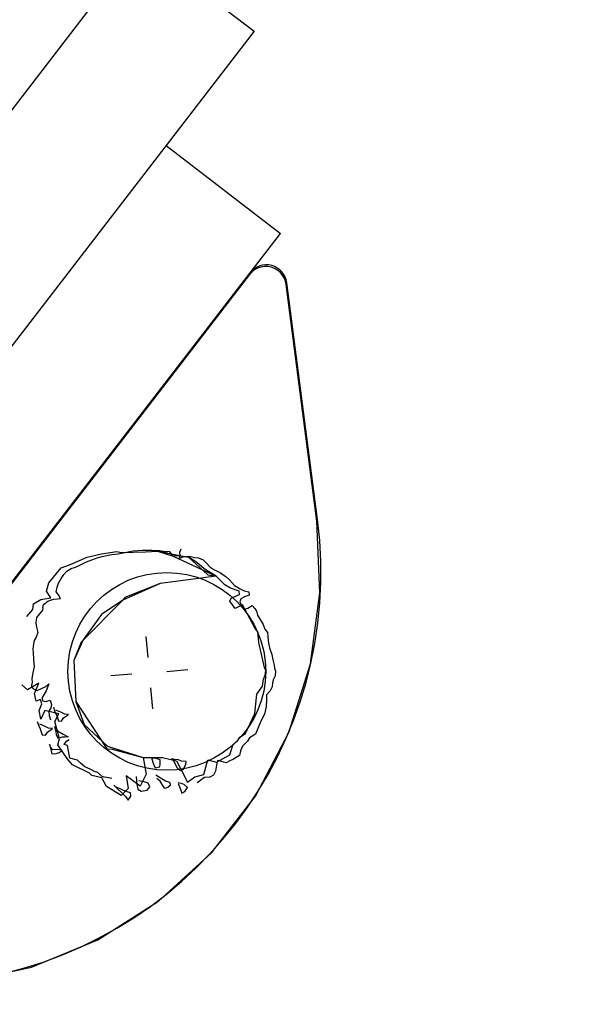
# Model space of a CAD drawing. Extents: x 446005 to 446745, y 447032 to 448234.
# Tile 28 of 127: x 446290 to 446304, y 447162 to 447185. Entities that reach past the tile are written whole.
import ezdxf

# ---------------------------------------------------------------- set-up
doc = ezdxf.new("R2010")
doc.units = 0
doc.header["$LTSCALE"] = 2
doc.header["$MEASUREMENT"] = 0
doc.linetypes.add('AUSGEZOGEN', pattern=[0])
for name, color, linetype in [('BOESCHG', 250, 'AUSGEZOGEN'), ('DB-Autohof', 15, 'CONTINUOUS'), ('FBRTOP', 250, 'AUSGEZOGEN')]:
    doc.layers.add(name, color=color, linetype=linetype)

msp = doc.modelspace()

# ---------------------------------------------------------------- linework, layer by layer
at = {"layer": 'BOESCHG'}
msp.add_lwpolyline([(446482.746, 447140.555, 0.000007), (446485.092, 447124.399, 0.000282)], format="xyb", dxfattribs=at)
at = {"layer": 'DB-Autohof', "linetype": 'Continuous'}
for p, q in [((446294.948, 447190.123), (446280.279, 447171.075)), ((446292.812, 447187.351), (446295.586, 447185.215)), ((446295.586, 447185.215), (446280.917, 447166.167)), ((446293.45, 447182.442), (446296.223, 447180.306)), ((446295.487, 447179.35), (446296.223, 447180.306)), ((446283.764, 447164.126), (446295.487, 447179.35)), ((446295.472, 447179.311), (446288.874, 447170.743)), ((446295.529, 447179.373), (446295.472, 447179.311)), ((446295.595, 447179.425), (446295.529, 447179.373)), ((446295.669, 447179.465), (446295.595, 447179.425)), ((446295.749, 447179.492), (446295.669, 447179.465)), ((446295.832, 447179.505), (446295.749, 447179.492)), ((446295.916, 447179.504), (446295.832, 447179.505)), ((446295.999, 447179.489), (446295.916, 447179.504)), ((446296.078, 447179.46), (446295.999, 447179.489)), ((446296.151, 447179.419), (446296.078, 447179.46)), ((446296.216, 447179.366), (446296.151, 447179.419)), ((446296.271, 447179.303), (446296.216, 447179.366)), ((446296.315, 447179.231), (446296.271, 447179.303)), ((446296.347, 447179.153), (446296.315, 447179.231)), ((446296.364, 447179.071), (446296.347, 447179.153)), ((446297.111, 447173.325), (446296.364, 447179.071)), ((446297.125, 447173.363), (446296.379, 447179.109)), ((446297.184, 447171.583), (446297.111, 447173.325)), ((446292.489, 447172.566), (446292.654, 447172.598)), ((446292.489, 447172.566), (446292.654, 447172.598)), ((446292.654, 447172.598), (446292.876, 447172.617)), ((446292.654, 447172.598), (446292.876, 447172.617)), ((446292.876, 447172.617), (446293.1, 447172.617)), ((446292.876, 447172.617), (446293.1, 447172.617)), ((446292.949, 447172.579), (446293.24, 447172.59)), ((446293.1, 447172.617), (446293.286, 447172.614)), ((446293.1, 447172.617), (446293.286, 447172.614)), ((446293.24, 447172.59), (446293.997, 447172.448)), ((446293.24, 447172.59), (446293.622, 447172.473)), ((446293.539, 447172.578), (446293.24, 447172.59)), ((446293.286, 447172.614), (446293.4, 447172.586)), ((446293.286, 447172.614), (446293.4, 447172.586)), ((446293.4, 447172.586), (446293.476, 447172.574)), ((446293.4, 447172.586), (446293.476, 447172.574)), ((446293.806, 447172.639), (446293.775, 447172.562)), ((446291.106, 447172.263), (446291.537, 447172.448)), ((446291.521, 447172.336), (446291.647, 447172.384)), ((446291.521, 447172.336), (446291.647, 447172.384)), ((446291.537, 447172.448), (446291.884, 447172.533)), ((446291.647, 447172.384), (446291.774, 447172.431)), ((446291.647, 447172.384), (446291.774, 447172.431)), ((446291.774, 447172.431), (446291.902, 447172.461)), ((446291.774, 447172.431), (446291.902, 447172.461)), ((446291.884, 447172.533), (446292.253, 447172.582)), ((446291.902, 447172.461), (446292.011, 447172.489)), ((446291.902, 447172.461), (446292.011, 447172.489)), ((446292.011, 447172.489), (446292.121, 447172.516)), ((446292.011, 447172.489), (446292.121, 447172.516)), ((446292.121, 447172.516), (446292.287, 447172.53)), ((446292.121, 447172.516), (446292.287, 447172.53)), ((446292.253, 447172.582), (446292.357, 447172.558)), ((446292.287, 447172.53), (446292.489, 447172.566)), ((446292.287, 447172.53), (446292.489, 447172.566)), ((446292.357, 447172.558), (446292.949, 447172.579)), ((446293.622, 447172.473), (446293.539, 447172.578)), ((446293.696, 447172.479), (446293.622, 447172.473)), ((446293.622, 447172.473), (446294.669, 447171.983)), ((446293.997, 447172.448), (446293.696, 447172.479)), ((446293.781, 447172.488), (446293.769, 447172.412)), ((446293.769, 447172.412), (446293.858, 447172.457)), ((446293.775, 447172.562), (446293.781, 447172.488)), ((446293.858, 447172.457), (446293.933, 447172.463)), ((446293.933, 447172.463), (446294.006, 447172.469)), ((446293.997, 447172.448), (446294.466, 447172.018)), ((446294.194, 447172.316), (446293.997, 447172.448)), ((446294.006, 447172.469), (446294.139, 447172.443)), ((446294.139, 447172.443), (446294.233, 447172.432)), ((446294.233, 447172.432), (446294.349, 447172.386)), ((446294.349, 447172.386), (446294.431, 447172.299)), ((446290.601, 447171.829), (446290.907, 447172.19)), ((446290.907, 447172.19), (446291.106, 447172.263)), ((446290.969, 447172.029), (446291.037, 447172.109)), ((446290.969, 447172.029), (446291.037, 447172.109)), ((446291.037, 447172.109), (446291.143, 447172.174)), ((446291.037, 447172.109), (446291.143, 447172.174)), ((446291.143, 447172.174), (446291.252, 447172.202)), ((446291.143, 447172.174), (446291.252, 447172.202)), ((446291.252, 447172.202), (446291.342, 447172.246)), ((446291.252, 447172.202), (446291.342, 447172.246)), ((446291.342, 447172.246), (446291.521, 447172.336)), ((446291.342, 447172.246), (446291.521, 447172.336)), ((446294.375, 447172.163), (446294.194, 447172.316)), ((446294.669, 447171.983), (446294.375, 447172.163)), ((446294.431, 447172.299), (446294.512, 447172.213)), ((446294.512, 447172.213), (446294.611, 447172.147)), ((446294.611, 447172.147), (446294.767, 447172.067)), ((446290.838, 447171.813), (446290.902, 447171.93)), ((446290.838, 447171.813), (446290.902, 447171.93)), ((446290.902, 447171.93), (446290.969, 447172.029)), ((446290.902, 447171.93), (446290.969, 447172.029)), ((446294.669, 447171.983), (446293.309, 447171.807)), ((446294.669, 447171.983), (446293.309, 447171.807)), ((446294.466, 447172.018), (446294.669, 447171.983)), ((446294.873, 447171.776), (446294.669, 447171.983)), ((446294.767, 447172.067), (446294.906, 447171.967)), ((446294.906, 447171.967), (446294.986, 447171.899)), ((446294.986, 447171.899), (446295.109, 447171.76)), ((446290.544, 447171.619), (446290.601, 447171.829)), ((446290.781, 447171.603), (446290.808, 447171.717)), ((446290.781, 447171.603), (446290.808, 447171.717)), ((446290.808, 447171.717), (446290.838, 447171.813)), ((446290.808, 447171.717), (446290.838, 447171.813)), ((446293.309, 447171.807), (446292.403, 447171.405)), ((446293.309, 447171.807), (446292.449, 447171.468)), ((446295.01, 447171.695), (446294.873, 447171.776)), ((446295.222, 447171.619), (446295.01, 447171.695)), ((446295.109, 447171.76), (446295.247, 447171.678)), ((446295.247, 447171.678), (446295.344, 447171.63)), ((446295.344, 447171.63), (446295.458, 447171.603)), ((446290.235, 447171.314), (446290.412, 447171.422)), ((446290.412, 447171.422), (446290.651, 447171.461)), ((446290.651, 447171.461), (446290.544, 447171.619)), ((446290.576, 447171.381), (446290.648, 447171.406)), ((446290.576, 447171.381), (446290.648, 447171.406)), ((446290.648, 447171.406), (446290.721, 447171.43)), ((446290.648, 447171.406), (446290.721, 447171.43)), ((446290.721, 447171.43), (446290.813, 447171.438)), ((446290.721, 447171.43), (446290.813, 447171.438)), ((446290.842, 447171.534), (446290.781, 447171.603)), ((446290.842, 447171.534), (446290.781, 447171.603)), ((446290.813, 447171.438), (446290.887, 447171.444)), ((446290.813, 447171.438), (446290.887, 447171.444)), ((446290.887, 447171.444), (446290.842, 447171.534)), ((446290.887, 447171.444), (446290.842, 447171.534)), ((446292.403, 447171.405), (446291.392, 447170.385)), ((446292.403, 447171.405), (446291.885, 447171.055)), ((446292.449, 447171.468), (446292.403, 447171.405)), ((446295, 447171.377), (446295.03, 447171.454)), ((446295.03, 447171.454), (446295.228, 447171.545)), ((446295.228, 447171.545), (446295.222, 447171.619)), ((446295.267, 447171.438), (446295.236, 447171.361)), ((446295.356, 447171.483), (446295.267, 447171.438)), ((446295.464, 447171.529), (446295.356, 447171.483)), ((446295.458, 447171.603), (446295.464, 447171.529)), ((446296.953, 447169.856), (446297.184, 447171.583)), ((446290.071, 447171.004), (446290.216, 447171.175)), ((446290.216, 447171.175), (446290.235, 447171.314)), ((446290.452, 447171.158), (446290.38, 447171.073)), ((446290.452, 447171.158), (446290.38, 447171.073)), ((446290.459, 447171.222), (446290.452, 447171.158)), ((446290.459, 447171.222), (446290.452, 447171.158)), ((446290.459, 447171.222), (446290.471, 447171.298)), ((446290.459, 447171.222), (446290.471, 447171.298)), ((446290.471, 447171.298), (446290.576, 447171.381)), ((446290.471, 447171.298), (446290.576, 447171.381)), ((446295.126, 447171.201), (446295, 447171.377)), ((446295.305, 447171.291), (446295.126, 447171.201)), ((446295.236, 447171.361), (446295.281, 447171.271)), ((446295.281, 447171.271), (446295.362, 447171.185)), ((446295.613, 447170.72), (446295.305, 447171.291)), ((446295.362, 447171.185), (446295.435, 447171.21)), ((446295.435, 447171.21), (446295.541, 447171.274)), ((446295.541, 447171.274), (446295.603, 447171.205)), ((446295.603, 447171.205), (446295.646, 447171.134)), ((446290.307, 447170.987), (446290.292, 447170.853)), ((446290.307, 447170.987), (446290.292, 447170.853)), ((446290.38, 447171.073), (446290.307, 447170.987)), ((446290.38, 447171.073), (446290.307, 447170.987)), ((446291.885, 447171.055), (446291.434, 447170.44)), ((446295.646, 447171.134), (446295.672, 447171.043)), ((446295.672, 447171.043), (446295.737, 447170.937)), ((446295.737, 447170.937), (446295.803, 447170.812)), ((446290.292, 447170.853), (446290.301, 447170.748)), ((446290.292, 447170.853), (446290.301, 447170.748)), ((446290.301, 447170.748), (446290.338, 447170.619)), ((446290.301, 447170.748), (446290.338, 447170.619)), ((446295.677, 447170.632), (446295.613, 447170.72)), ((446295.803, 447170.812), (446295.85, 447170.704)), ((446295.85, 447170.704), (446295.913, 447170.616)), ((446290.294, 447170.509), (446290.248, 447170.426)), ((446290.294, 447170.509), (446290.248, 447170.426)), ((446290.338, 447170.619), (446290.294, 447170.509)), ((446290.338, 447170.619), (446290.294, 447170.509)), ((446291.434, 447170.44), (446291.214, 447169.94)), ((446293.013, 447170.012), (446292.97, 447170.521)), ((446295.698, 447170.373), (446295.677, 447170.632)), ((446295.913, 447170.616), (446295.921, 447170.523)), ((446295.921, 447170.523), (446295.928, 447170.431)), ((446290.229, 447170.345), (446290.213, 447170.211)), ((446290.229, 447170.345), (446290.213, 447170.211)), ((446290.213, 447170.211), (446290.22, 447170.132)), ((446290.213, 447170.211), (446290.22, 447170.132)), ((446290.248, 447170.426), (446290.229, 447170.345)), ((446290.248, 447170.426), (446290.229, 447170.345)), ((446291.392, 447170.385), (446291.214, 447169.94)), ((446295.842, 447169.77), (446295.698, 447170.373)), ((446295.928, 447170.431), (446295.935, 447170.357)), ((446295.935, 447170.357), (446295.962, 447170.248)), ((446295.962, 447170.248), (446296.013, 447170.084)), ((446290.22, 447170.132), (446290.233, 447169.975)), ((446290.22, 447170.132), (446290.233, 447169.975)), ((446290.233, 447169.975), (446290.242, 447169.869)), ((446290.233, 447169.975), (446290.242, 447169.869)), ((446296.013, 447170.084), (446296.043, 447169.956)), ((446296.043, 447169.956), (446296.072, 447169.828)), ((446290.249, 447169.79), (446290.211, 447169.602)), ((446290.249, 447169.79), (446290.211, 447169.602)), ((446290.242, 447169.869), (446290.249, 447169.79)), ((446290.242, 447169.869), (446290.249, 447169.79)), ((446291.214, 447169.94), (446291.263, 447168.948)), ((446291.214, 447169.94), (446291.263, 447168.948)), ((446293.467, 447169.676), (446293.977, 447169.719)), ((446295.867, 447169.698), (446295.842, 447169.77)), ((446296.072, 447169.828), (446296.078, 447169.754)), ((446296.078, 447169.754), (446296.103, 447169.682)), ((446296.426, 447168.194), (446296.953, 447169.856)), ((446290.211, 447169.602), (446290.194, 447169.494)), ((446290.211, 447169.602), (446290.194, 447169.494)), ((446290.194, 447169.494), (446290.2, 447169.416)), ((446290.194, 447169.494), (446290.2, 447169.416)), ((446292.62, 447169.608), (446292.11, 447169.566)), ((446295.787, 447169.318), (446295.81, 447169.488)), ((446295.81, 447169.488), (446295.857, 447169.585)), ((446295.857, 447169.585), (446295.867, 447169.698)), ((446296.094, 447169.569), (446296.046, 447169.472)), ((446296.103, 447169.682), (446296.094, 447169.569)), ((446290.087, 447169.23), (446289.945, 447169.351)), ((446290.365, 447169.386), (446290.087, 447169.23)), ((446290.2, 447169.416), (446290.181, 447169.334)), ((446290.2, 447169.416), (446290.181, 447169.334)), ((446290.181, 447169.334), (446290.214, 447169.258)), ((446290.181, 447169.334), (446290.214, 447169.258)), ((446290.214, 447169.258), (446290.323, 447169.214)), ((446290.214, 447169.258), (446290.323, 447169.214)), ((446290.254, 447169.138), (446290.365, 447169.386)), ((446290.323, 447169.214), (446290.527, 447169.31)), ((446290.323, 447169.214), (446290.527, 447169.31)), ((446290.527, 447169.31), (446290.602, 447169.369)), ((446290.527, 447169.31), (446290.602, 447169.369)), ((446290.602, 447169.369), (446290.536, 447169.205)), ((446290.602, 447169.369), (446290.536, 447169.205)), ((446293.074, 447169.273), (446293.117, 447168.763)), ((446295.654, 447169.121), (446295.787, 447169.318)), ((446296.023, 447169.302), (446295.975, 447169.205)), ((446296.034, 447169.396), (446296.023, 447169.302)), ((446296.046, 447169.472), (446296.034, 447169.396)), ((446290.295, 447168.956), (446290.254, 447169.138)), ((446290.49, 447169.122), (446290.444, 447169.039)), ((446290.49, 447169.122), (446290.444, 447169.039)), ((446290.444, 447169.039), (446290.45, 447168.96)), ((446290.444, 447169.039), (446290.45, 447168.96)), ((446290.536, 447169.205), (446290.49, 447169.122)), ((446290.536, 447169.205), (446290.49, 447169.122)), ((446295.6, 447168.651), (446295.654, 447169.121)), ((446295.89, 447169.105), (446295.883, 447168.974)), ((446295.975, 447169.205), (446295.89, 447169.105)), ((446290.398, 447168.991), (446290.295, 447168.956)), ((446290.368, 447168.724), (446290.433, 447168.888)), ((446290.433, 447168.888), (446290.398, 447168.991)), ((446290.45, 447168.96), (446290.532, 447168.94)), ((446290.45, 447168.96), (446290.532, 447168.94)), ((446290.532, 447168.94), (446290.635, 447168.975)), ((446290.532, 447168.94), (446290.635, 447168.975)), ((446290.65, 447168.791), (446290.604, 447168.708)), ((446290.65, 447168.791), (446290.604, 447168.708)), ((446290.635, 447168.975), (446290.67, 447168.872)), ((446290.635, 447168.975), (446290.67, 447168.872)), ((446290.67, 447168.872), (446290.65, 447168.791)), ((446290.67, 447168.872), (446290.65, 447168.791)), ((446290.715, 447168.803), (446290.741, 447168.712)), ((446290.715, 447168.803), (446290.741, 447168.712)), ((446291.263, 447168.948), (446292.013, 447167.793)), ((446291.263, 447168.948), (446291.463, 447168.383)), ((446295.876, 447168.824), (446295.836, 447168.634)), ((446295.883, 447168.974), (446295.876, 447168.824)), ((446290.412, 447168.516), (446290.368, 447168.724)), ((446290.505, 447168.728), (446290.412, 447168.516)), ((446290.847, 447168.645), (446290.505, 447168.728)), ((446290.604, 447168.708), (446290.613, 447168.602)), ((446290.604, 447168.708), (446290.613, 447168.602)), ((446290.613, 447168.602), (446290.648, 447168.499)), ((446290.613, 447168.602), (446290.648, 447168.499)), ((446290.741, 447168.712), (446290.786, 447168.623)), ((446290.741, 447168.712), (446290.786, 447168.623)), ((446290.751, 447168.455), (446290.847, 447168.645)), ((446290.892, 447168.688), (446290.776, 447168.734)), ((446290.892, 447168.688), (446290.776, 447168.734)), ((446290.786, 447168.623), (446290.81, 447168.55)), ((446290.786, 447168.623), (446290.81, 447168.55)), ((446290.81, 447168.55), (446290.835, 447168.478)), ((446290.81, 447168.55), (446290.835, 447168.478)), ((446290.989, 447168.64), (446290.892, 447168.688)), ((446290.989, 447168.64), (446290.892, 447168.688)), ((446290.911, 447168.465), (446290.96, 447168.544)), ((446290.911, 447168.465), (446290.96, 447168.544)), ((446290.96, 447168.544), (446291.083, 447168.629)), ((446290.96, 447168.544), (446291.083, 447168.629)), ((446291.083, 447168.629), (446290.989, 447168.64)), ((446291.083, 447168.629), (446290.989, 447168.64)), ((446295.38, 447168.167), (446295.6, 447168.651)), ((446295.836, 447168.634), (446295.756, 447168.479)), ((446290.324, 447168.461), (446290.35, 447168.37)), ((446290.324, 447168.461), (446290.35, 447168.37)), ((446290.35, 447168.37), (446290.395, 447168.28)), ((446290.35, 447168.37), (446290.395, 447168.28)), ((446290.501, 447168.345), (446290.385, 447168.391)), ((446290.501, 447168.345), (446290.385, 447168.391)), ((446290.395, 447168.28), (446290.419, 447168.208)), ((446290.395, 447168.28), (446290.419, 447168.208)), ((446290.598, 447168.297), (446290.501, 447168.345)), ((446290.598, 447168.297), (446290.501, 447168.345)), ((446290.569, 447168.202), (446290.692, 447168.287)), ((446290.569, 447168.202), (446290.692, 447168.287)), ((446290.692, 447168.287), (446290.598, 447168.297)), ((446290.692, 447168.287), (446290.598, 447168.297)), ((446290.735, 447168.339), (446290.818, 447168.234)), ((446290.735, 447168.339), (446290.818, 447168.234)), ((446290.859, 447168.039), (446290.751, 447168.455)), ((446290.783, 447168.212), (446290.758, 447168.285)), ((446290.783, 447168.212), (446290.758, 447168.285)), ((446290.835, 447168.478), (446290.911, 447168.465)), ((446290.835, 447168.478), (446290.911, 447168.465)), ((446291.463, 447168.383), (446292.029, 447167.859)), ((446295.679, 447168.286), (446295.616, 447168.15)), ((446295.756, 447168.479), (446295.679, 447168.286)), ((446290.419, 447168.208), (446290.444, 447168.135)), ((446290.419, 447168.208), (446290.444, 447168.135)), ((446290.444, 447168.135), (446290.52, 447168.123)), ((446290.444, 447168.135), (446290.52, 447168.123)), ((446290.52, 447168.123), (446290.569, 447168.202)), ((446290.52, 447168.123), (446290.569, 447168.202)), ((446290.789, 447168.138), (446290.783, 447168.212)), ((446290.789, 447168.138), (446290.783, 447168.212)), ((446290.833, 447168.049), (446290.789, 447168.138)), ((446290.833, 447168.049), (446290.789, 447168.138)), ((446290.818, 447168.234), (446290.955, 447168.152)), ((446290.818, 447168.234), (446290.955, 447168.152)), ((446290.925, 447168.075), (446290.833, 447168.049)), ((446290.925, 447168.075), (446290.833, 447168.049)), ((446290.999, 447168.082), (446290.925, 447168.075)), ((446290.999, 447168.082), (446290.925, 447168.075)), ((446290.955, 447168.152), (446291.073, 447168.088)), ((446290.955, 447168.152), (446291.073, 447168.088)), ((446291.073, 447168.088), (446290.999, 447168.082)), ((446291.073, 447168.088), (446290.999, 447168.082)), ((446295.189, 447168.001), (446295.238, 447168.08)), ((446295.238, 447168.08), (446295.38, 447168.167)), ((446295.474, 447168.064), (446295.425, 447167.985)), ((446295.616, 447168.15), (446295.474, 447168.064)), ((446295.618, 447166.649), (446296.426, 447168.194)), ((446290.616, 447167.911), (446290.673, 447167.674)), ((446290.616, 447167.911), (446290.673, 447167.674)), ((446290.702, 447167.769), (446290.641, 447167.838)), ((446290.702, 447167.769), (446290.641, 447167.838)), ((446290.823, 447167.89), (446290.859, 447168.039)), ((446291.063, 447167.537), (446290.823, 447167.89)), ((446290.976, 447167.899), (446291.033, 447167.985)), ((446290.976, 447167.899), (446291.033, 447167.985)), ((446291.059, 447167.873), (446290.976, 447167.899)), ((446291.059, 447167.873), (446290.976, 447167.899)), ((446291.033, 447167.985), (446291.095, 447168.022)), ((446291.033, 447167.985), (446291.095, 447168.022)), ((446291.117, 447167.571), (446291.059, 447167.873)), ((446291.117, 447167.571), (446291.059, 447167.873)), ((446292.029, 447167.859), (446292.894, 447167.586)), ((446294.994, 447167.65), (446295.068, 447167.88)), ((446295.068, 447167.88), (446295.189, 447168.001)), ((446295.305, 447167.863), (446295.258, 447167.747)), ((446295.425, 447167.985), (446295.305, 447167.863)), ((446290.673, 447167.674), (446290.784, 447167.683)), ((446290.673, 447167.674), (446290.784, 447167.683)), ((446290.813, 447167.778), (446290.702, 447167.769)), ((446290.813, 447167.778), (446290.702, 447167.769)), ((446290.784, 447167.683), (446290.857, 447167.707)), ((446290.784, 447167.683), (446290.857, 447167.707)), ((446290.927, 447167.751), (446290.813, 447167.778)), ((446290.927, 447167.751), (446290.813, 447167.778)), ((446290.857, 447167.707), (446290.927, 447167.751)), ((446290.857, 447167.707), (446290.927, 447167.751)), ((446291.299, 447167.521), (446291.117, 447167.571)), ((446291.299, 447167.521), (446291.117, 447167.571)), ((446292.013, 447167.793), (446292.142, 447167.783)), ((446292.142, 447167.783), (446292.894, 447167.586)), ((446292.894, 447167.586), (446293.36, 447167.588)), ((446292.894, 447167.586), (446292.965, 447167.182)), ((446293.09, 447167.604), (446293.143, 447167.422)), ((446293.09, 447167.604), (446293.143, 447167.422)), ((446293.206, 447167.557), (446293.13, 447167.57)), ((446293.206, 447167.557), (446293.13, 447167.57)), ((446293.36, 447167.588), (446293.702, 447167.505)), ((446293.596, 447167.571), (446293.662, 447167.446)), ((446293.596, 447167.571), (446293.662, 447167.446)), ((446294.674, 447167.474), (446294.994, 447167.65)), ((446295.231, 447167.633), (446295.089, 447167.547)), ((446295.258, 447167.747), (446295.231, 447167.633)), ((446291.177, 447167.406), (446291.063, 447167.537)), ((446291.593, 447167.203), (446291.177, 447167.406)), ((446291.37, 447167.446), (446291.299, 447167.521)), ((446291.37, 447167.446), (446291.299, 447167.521)), ((446291.474, 447167.358), (446291.37, 447167.446)), ((446291.474, 447167.358), (446291.37, 447167.446)), ((446291.609, 447167.304), (446291.474, 447167.358)), ((446291.609, 447167.304), (446291.474, 447167.358)), ((446293.143, 447167.422), (446293.187, 447167.332)), ((446293.143, 447167.422), (446293.187, 447167.332)), ((446293.187, 447167.332), (446293.297, 447167.36)), ((446293.187, 447167.332), (446293.297, 447167.36)), ((446293.302, 447167.528), (446293.206, 447167.557)), ((446293.302, 447167.528), (446293.206, 447167.557)), ((446293.297, 447167.36), (446293.309, 447167.436)), ((446293.297, 447167.36), (446293.309, 447167.436)), ((446293.309, 447167.436), (446293.302, 447167.528)), ((446293.309, 447167.436), (446293.302, 447167.528)), ((446293.655, 447167.539), (446293.579, 447167.551)), ((446293.655, 447167.539), (446293.579, 447167.551)), ((446293.749, 447167.528), (446293.655, 447167.539)), ((446293.749, 447167.528), (446293.655, 447167.539)), ((446293.662, 447167.446), (446293.709, 447167.339)), ((446293.662, 447167.446), (446293.709, 447167.339)), ((446293.702, 447167.505), (446293.969, 447166.987)), ((446293.709, 447167.339), (446293.789, 447167.271)), ((446293.709, 447167.339), (446293.789, 447167.271)), ((446293.826, 447167.497), (446293.749, 447167.528)), ((446293.826, 447167.497), (446293.749, 447167.528)), ((446293.938, 447167.488), (446293.826, 447167.497)), ((446293.938, 447167.488), (446293.826, 447167.497)), ((446293.861, 447167.295), (446293.926, 447167.413)), ((446293.861, 447167.295), (446293.926, 447167.413)), ((446293.926, 447167.413), (446293.938, 447167.488)), ((446293.926, 447167.413), (446293.938, 447167.488)), ((446294.364, 447167.168), (446294.464, 447167.531)), ((446294.464, 447167.531), (446294.674, 447167.474)), ((446294.672, 447167.401), (446294.648, 447167.249)), ((446294.7, 447167.515), (446294.672, 447167.401)), ((446294.796, 447167.485), (446294.7, 447167.515)), ((446294.91, 447167.458), (446294.796, 447167.485)), ((446294.999, 447167.502), (446294.91, 447167.458)), ((446295.089, 447167.547), (446294.999, 447167.502)), ((446291.646, 447167.149), (446291.593, 447167.203)), ((446291.71, 447167.248), (446291.609, 447167.304)), ((446291.71, 447167.248), (446291.609, 447167.304)), ((446291.894, 447167.088), (446291.646, 447167.149)), ((446291.794, 447167.222), (446291.71, 447167.248)), ((446291.794, 447167.222), (446291.71, 447167.248)), ((446291.882, 447167.132), (446291.794, 447167.222)), ((446291.882, 447167.132), (446291.794, 447167.222)), ((446291.949, 447167.106), (446291.882, 447167.132)), ((446291.949, 447167.106), (446291.882, 447167.132)), ((446292.003, 447166.878), (446291.894, 447167.088)), ((446292.015, 447167.095), (446291.949, 447167.106)), ((446292.015, 447167.095), (446291.949, 447167.106)), ((446292.13, 447167.072), (446292.015, 447167.095)), ((446292.13, 447167.072), (446292.015, 447167.095)), ((446292.484, 447167.142), (446292.529, 447166.829)), ((446292.822, 447166.891), (446292.484, 447167.142)), ((446292.72, 447167.125), (446292.736, 447166.94)), ((446292.72, 447167.125), (446292.736, 447166.94)), ((446292.965, 447167.182), (446292.822, 447166.891)), ((446293.201, 447167.166), (446293.437, 447167.018)), ((446293.201, 447167.166), (446293.437, 447167.018)), ((446293.789, 447167.271), (446293.861, 447167.295)), ((446293.789, 447167.271), (446293.861, 447167.295)), ((446293.969, 447166.987), (446294.145, 447167.113)), ((446294.145, 447167.113), (446294.364, 447167.168)), ((446294.381, 447167.097), (446294.293, 447167.033)), ((446294.511, 447167.107), (446294.381, 447167.097)), ((446294.6, 447167.152), (446294.511, 447167.107)), ((446294.648, 447167.249), (446294.6, 447167.152)), ((446292.356, 447166.665), (446292.003, 447166.878)), ((446292.179, 447166.913), (446292.463, 447166.638)), ((446292.179, 447166.913), (446292.463, 447166.638)), ((446292.316, 447166.831), (446292.239, 447166.862)), ((446292.316, 447166.831), (446292.239, 447166.862)), ((446292.736, 447166.94), (446292.765, 447166.812)), ((446292.736, 447166.94), (446292.765, 447166.812)), ((446292.918, 447166.993), (446292.785, 447167.019)), ((446292.918, 447166.993), (446292.785, 447167.019)), ((446293.013, 447166.964), (446292.918, 447166.993)), ((446293.013, 447166.964), (446292.918, 447166.993)), ((446292.99, 447166.794), (446293.058, 447166.874)), ((446292.99, 447166.794), (446293.058, 447166.874)), ((446293.058, 447166.874), (446293.013, 447166.964)), ((446293.058, 447166.874), (446293.013, 447166.964)), ((446293.308, 447167.007), (446293.228, 447167.075)), ((446293.308, 447167.007), (446293.228, 447167.075)), ((446293.373, 447166.901), (446293.308, 447167.007)), ((446293.373, 447166.901), (446293.308, 447167.007)), ((446293.416, 447166.83), (446293.373, 447166.901)), ((446293.416, 447166.83), (446293.373, 447166.901)), ((446293.488, 447166.854), (446293.416, 447166.83)), ((446293.488, 447166.854), (446293.416, 447166.83)), ((446293.437, 447167.018), (446293.533, 447166.988)), ((446293.437, 447167.018), (446293.533, 447166.988)), ((446293.558, 447166.916), (446293.488, 447166.854)), ((446293.558, 447166.916), (446293.488, 447166.854)), ((446293.533, 447166.988), (446293.558, 447166.916)), ((446293.533, 447166.988), (446293.558, 447166.916)), ((446293.815, 447166.956), (446293.74, 447166.968)), ((446293.815, 447166.956), (446293.74, 447166.968)), ((446293.741, 447166.95), (446293.811, 447166.788)), ((446293.741, 447166.95), (446293.811, 447166.788)), ((446293.892, 447166.925), (446293.815, 447166.956)), ((446293.892, 447166.925), (446293.815, 447166.956)), ((446293.973, 447166.857), (446293.892, 447166.925)), ((446293.973, 447166.857), (446293.892, 447166.925)), ((446293.906, 447166.759), (446293.973, 447166.857)), ((446293.906, 447166.759), (446293.973, 447166.857)), ((446294.293, 447167.033), (446294.205, 447166.97)), ((446292.413, 447166.783), (446292.316, 447166.831)), ((446292.413, 447166.783), (446292.316, 447166.831)), ((446292.529, 447166.829), (446292.356, 447166.665)), ((446292.509, 447166.754), (446292.413, 447166.783)), ((446292.509, 447166.754), (446292.413, 447166.783)), ((446292.463, 447166.638), (446292.526, 447166.55)), ((446292.463, 447166.638), (446292.526, 447166.55)), ((446292.586, 447166.723), (446292.509, 447166.754)), ((446292.586, 447166.723), (446292.509, 447166.754)), ((446292.526, 447166.55), (446292.592, 447166.649)), ((446292.526, 447166.55), (446292.592, 447166.649)), ((446292.592, 447166.649), (446292.586, 447166.723)), ((446292.592, 447166.649), (446292.586, 447166.723)), ((446292.765, 447166.812), (446292.844, 447166.763)), ((446292.765, 447166.812), (446292.844, 447166.763)), ((446292.844, 447166.763), (446292.99, 447166.794)), ((446292.844, 447166.763), (446292.99, 447166.794)), ((446293.811, 447166.788), (446293.835, 447166.716)), ((446293.811, 447166.788), (446293.835, 447166.716)), ((446293.835, 447166.716), (446293.906, 447166.759)), ((446293.835, 447166.716), (446293.906, 447166.759)), ((446294.555, 447165.268), (446295.618, 447166.649)), ((446293.268, 447164.093), (446294.555, 447165.268)), ((446291.796, 447163.159), (446293.268, 447164.093)), ((446290.184, 447162.495), (446291.796, 447163.159)), ((446288.482, 447162.12), (446290.184, 447162.495))]:
    msp.add_line(p, q, dxfattribs=at)
msp.add_circle((446293.467, 447169.676), 2.4, dxfattribs=at)
for centre, radius, start, end in [((446295.883, 447179.045), 0.5, 7.3996, 142.4016), ((446287.208, 447172.075), 10, 277.3996, 7.3996)]:
    msp.add_arc(centre, radius, start, end, dxfattribs=at)
at = {"layer": 'FBRTOP'}
for points in [[(446412.075, 447372.655, 0.000006), (446414.084, 447357.131, 0.00001), (446415.257, 447348.066, 0.000016), (446416.854, 447335.736, -0.000001), (446418.45, 447323.406, -0.000146), (446420.528, 447307.322, -0.000272), (446421.634, 447298.702, -0.00647), (446421.709, 447298.052, -0.000174), (446424.154, 447273.889, -0.003297), (446424.467, 447270.569, -0.001172), (446425.263, 447261.222)], [(446363.327, 447740.448, 0.000002), (446366.277, 447717.758, 0.000326)]]:
    msp.add_lwpolyline(points, format="xyb", dxfattribs=at)

doc.saveas('drawing.dxf')
